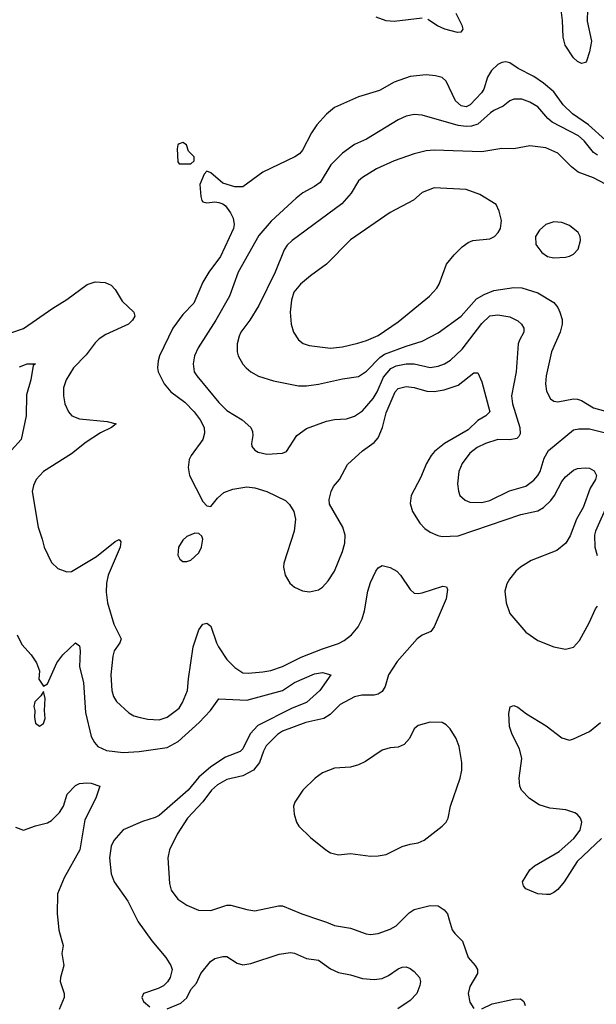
# Model space of a CAD drawing. Header units: inches. Extents: x 1834610 to 2027685, y 642842 to 774116.
# Tile 243 of 256: x 1905811 to 1908704, y 709575 to 714518. Entities that reach past the tile are written whole.
import ezdxf

# ---------------------------------------------------------------- set-up
doc = ezdxf.new("R2010")
doc.units = ezdxf.units.IN
doc.header["$MEASUREMENT"] = 0
doc.layers.add('B9700', color=7, linetype='Continuous')
doc.layers.add('B9701', color=7, linetype='Continuous')

msp = doc.modelspace()

# ---------------------------------------------------------------- linework, layer by layer
at = {"layer": 'B9700', "color": 5}
for points, elevation in [([(1906002, 710000), (1906007.8, 709947.8), (1906028.7, 709870), (1906022.6, 709830), (1906031.8, 709770), (1906014.6, 709710), (1906013.4, 709690), (1906033.7, 709630), (1906034, 709610), (1906008.4, 709550)], 440), ([(1906400.7, 710000), (1906405.7, 709990), (1906473.7, 709893.7), (1906543.6, 709810), (1906568.5, 709770), (1906575.5, 709750), (1906566, 709710), (1906552, 709688), (1906531.8, 709668.2), (1906505.5, 709654.5), (1906431.3, 709630), (1906424, 709610), (1906431, 709590), (1906463.5, 709563.5)], 460), ([(1907314.6, 710000), (1907350, 709988), (1907390, 709970.2), (1907470, 709957.6), (1907548.5, 709928.5), (1907570, 709925.8), (1907610, 709930.2), (1907670, 709951.9), (1907699.8, 709970), (1907730, 710000)], 480), ([(1907965.7, 710000), (1907980.4, 709950), (1907993.4, 709930), (1908031.6, 709891.6), (1908061.3, 709810), (1908096.4, 709770), (1908108.2, 709750), (1908108.2, 709730), (1908070, 709664), (1908061.3, 709630), (1908070, 709586), (1908090, 709554.8)], 480), ([(1906550, 709552.7), (1906619.3, 709580.7), (1906650, 709607.3), (1906669.6, 709650.4), (1906698, 709682), (1906719.8, 709730), (1906768.4, 709790), (1906790, 709804.9), (1906830, 709814.6), (1906850, 709814.9), (1906901.4, 709781.4), (1906930, 709774.3), (1906970, 709780.9), (1907112.3, 709827.7), (1907170, 709835.2), (1907190, 709831.4), (1907250, 709805.6), (1907310, 709797.5), (1907370, 709754), (1907410, 709734.6), (1907470, 709723.9), (1907530, 709704.7), (1907590, 709700.2), (1907630, 709705.6), (1907660.6, 709719.4), (1907710, 709753.7), (1907730, 709762.4), (1907750, 709763.8), (1907770, 709755.8), (1907790, 709739.5), (1907816, 709710), (1907821.1, 709690), (1907818, 709670), (1907802.6, 709630), (1907770, 709594), (1907707.8, 709552.2)], 460), ([(1908130, 709552.7), (1908181.6, 709578.4), (1908290, 709602), (1908323, 709603), (1908340.7, 709590), (1908346, 709570)], 480)]:
    msp.add_lwpolyline(points, dxfattribs=dict(at, elevation=elevation))
at = {"layer": 'B9701', "color": 5}
for points, elevation in [([(1907998.9, 714550), (1908029.2, 714490), (1908034.4, 714470), (1908024.6, 714455.4), (1908006.5, 714453.5), (1907944.2, 714470), (1907906.3, 714486.3), (1907858.2, 714518.2)], 480), ([(1908659.3, 714570), (1908658.4, 714510), (1908680.1, 714410), (1908670, 714356.2), (1908653.8, 714310), (1908650, 714303.5), (1908630, 714298.7), (1908610, 714308.2), (1908590, 714325.7), (1908547.5, 714390), (1908537, 714430), (1908534.4, 714514.4), (1908527.2, 714567.2)], 480), ([(1907830, 714525.4), (1907690, 714508.6), (1907650, 714511.8), (1907599.5, 714530)], 480), ([(1908750, 713913.5), (1908665.2, 713990), (1908584.8, 714044.8), (1908537.6, 714090), (1908490, 714156.5), (1908439.5, 714199.5), (1908390, 714232.6), (1908312.4, 714272.4), (1908270, 714301.8), (1908250, 714306.3), (1908230, 714303.2), (1908210, 714292.4), (1908177.8, 714262.2), (1908157.5, 714230), (1908138.9, 714170), (1908127.1, 714150), (1908070.1, 714089.9), (1908050, 714081.3), (1908025.2, 714085.2), (1907996.6, 714110), (1907950, 714209.7), (1907930, 714227.4), (1907896.9, 714236.9), (1907850, 714241.6), (1907770, 714232.3), (1907690, 714203.8), (1907616.7, 714163.3), (1907510, 714130.7), (1907390, 714077.2), (1907350, 714044.2), (1907302, 713990), (1907274, 713950), (1907230, 713862.9), (1907215.2, 713844.8), (1907191.1, 713828.9), (1907030, 713752.3), (1906930, 713678.4), (1906890, 713678.4), (1906830, 713698), (1906770, 713748.7), (1906750, 713758), (1906736.9, 713743.1), (1906714.8, 713690), (1906719.1, 713630), (1906724.9, 713610), (1906730, 713604), (1906750, 713598), (1906790, 713603.8), (1906810, 713600.5), (1906830, 713593.4), (1906842.9, 713582.9), (1906869.1, 713549.1), (1906881.3, 713521.3), (1906886.7, 713490), (1906884.2, 713470), (1906817.9, 713330), (1906760.1, 713250), (1906730, 713199.7), (1906684.4, 713095.6), (1906630, 713038.5), (1906578.3, 712970), (1906511.8, 712830), (1906505.1, 712805.1), (1906501.6, 712770), (1906504.9, 712750), (1906535.4, 712690), (1906568.4, 712650), (1906638.4, 712598.4), (1906685.3, 712550), (1906716.3, 712510), (1906735.9, 712470), (1906738.3, 712441.7), (1906730.2, 712410), (1906671.7, 712330), (1906661.1, 712310), (1906655.3, 712270), (1906663.1, 712230), (1906730, 712098.8), (1906750, 712077.3), (1906770, 712074.8), (1906803.3, 712116.7), (1906835.4, 712144.6), (1906879.4, 712160.6), (1906950, 712173), (1906990, 712167.4), (1907050.4, 712150), (1907144.9, 712104.9), (1907164.5, 712084.5), (1907186, 712050), (1907193.8, 712010), (1907187.3, 711950), (1907136, 711790), (1907133.7, 711770), (1907142.4, 711730), (1907165.5, 711690), (1907189, 711669), (1907230, 711650.3), (1907265.5, 711645.5), (1907310, 711656), (1907330, 711668.9), (1907359.1, 711700.9), (1907390, 711750.4), (1907430, 711848.4), (1907442, 711890), (1907443.2, 711930), (1907431.3, 711970), (1907365.6, 712085.6), (1907363.5, 712110), (1907372.8, 712150), (1907385.7, 712174.3), (1907415.6, 712210), (1907455.1, 712284.9), (1907530, 712353.4), (1907590, 712396.1), (1907610, 712418.8), (1907631.6, 712470), (1907650, 712543.7), (1907694.6, 712650), (1907710, 712666.2), (1907750, 712676.9), (1907790, 712672), (1907853.4, 712653.4), (1907890, 712652.2), (1907940.8, 712659.2), (1908010, 712683.9), (1908090, 712745.3), (1908110, 712745.5), (1908130, 712700.7), (1908169.1, 712550), (1908150.3, 712530), (1908110, 712506.8), (1908060.4, 712459.6), (1907941.7, 712390), (1907892.5, 712350), (1907875.1, 712330), (1907851.5, 712290), (1907822.2, 712217.8), (1907774, 712130), (1907770.3, 712090), (1907780.9, 712050), (1907819, 711990), (1907843.9, 711963.9), (1907870, 711944.9), (1907908.1, 711928.1), (1907930, 711924), (1908010, 711927.1), (1908325.3, 712034.7), (1908410, 712052.6), (1908438, 712070), (1908475.2, 712104.8), (1908494.4, 712130), (1908530, 712200.2), (1908550, 712223.9), (1908590, 712256), (1908610, 712264.6), (1908648.7, 712268.7), (1908670, 712266.4), (1908693, 712253), (1908704.4, 712230), (1908699, 712210), (1908673.4, 712166.6), (1908637.6, 712070), (1908603.6, 712010), (1908572.4, 711927.6), (1908550.2, 711890), (1908506.2, 711853.8), (1908376.9, 711803.1), (1908322.8, 711770), (1908299.7, 711750), (1908267.5, 711710), (1908254, 711686), (1908245.4, 711650), (1908251.1, 711590), (1908270, 711536.4), (1908350, 711443.1), (1908410, 711402), (1908490, 711370.2), (1908550, 711358), (1908590, 711367.9), (1908618.9, 711401.1), (1908667.9, 711490), (1908699.1, 711560.9), (1908710, 711574.4)], 520), ([(1908710, 713837.9), (1908690, 713852), (1908642.4, 713910), (1908614.6, 713934.6), (1908482.8, 714002.8), (1908461.2, 714021.2), (1908410, 714080.2), (1908370, 714104.5), (1908330, 714119.4), (1908290, 714119.3), (1908270.1, 714109.9), (1908236.4, 714083.6), (1908190, 714062.5), (1908172.7, 714050), (1908110, 713993.2), (1908077.3, 713982.7), (1908050, 713981.5), (1908010, 713987.5), (1907830, 714038.5), (1907790, 714041.6), (1907750, 714033.8), (1907710, 714015.1), (1907550, 713917.6), (1907490, 713890.9), (1907430, 713847.8), (1907371.2, 713788.8), (1907318.5, 713701.5), (1907290, 713679.8), (1907231.3, 713648.7), (1907197.5, 713622.5), (1907073.2, 713506.8), (1907010, 713434.8), (1906906.4, 713250), (1906864.1, 713130), (1906794.6, 713010), (1906705.6, 712870), (1906688.4, 712830), (1906680.6, 712790), (1906686.5, 712750), (1906698.6, 712730), (1906810, 712596.5), (1906850, 712556.9), (1906926.7, 712510), (1906970.5, 712470), (1906979.3, 712450), (1906980.4, 712430), (1906973.4, 712390), (1906975.9, 712375.9), (1906990, 712357.3), (1907007.5, 712347.5), (1907050, 712337.6), (1907130, 712341.6), (1907150, 712350.7), (1907202, 712430), (1907250, 712466.4), (1907350, 712502.7), (1907390, 712511.7), (1907450, 712514.9), (1907490, 712527.2), (1907530, 712554.2), (1907583.4, 712616.6), (1907604.5, 712650), (1907636.3, 712723.7), (1907672.8, 712767.2), (1907699.9, 712780.1), (1907750.1, 712790.1), (1907790.1, 712790.1), (1907870, 712772.5), (1907910, 712778.3), (1907942, 712790), (1907971.7, 712808.3), (1908030, 712864.2), (1908130, 712992.3), (1908170, 713030.8), (1908210, 713036.4), (1908270, 713025.8), (1908310, 713005.5), (1908327.6, 712990), (1908340.9, 712970), (1908340.3, 712950), (1908318, 712910), (1908312.2, 712890), (1908301.8, 712750), (1908278.9, 712630), (1908283.2, 712590), (1908320.8, 712470), (1908320.9, 712439.1), (1908315.1, 712424.9), (1908304.4, 712415.6), (1908270.3, 712409.7), (1908210, 712410.7), (1908148.4, 712390), (1908105.2, 712370), (1908070, 712341.5), (1908031.4, 712290), (1908013.8, 712250), (1908007.6, 712187.6), (1908011.6, 712151.6), (1908019.3, 712130), (1908046.1, 712106.1), (1908070, 712096), (1908130, 712094.4), (1908170, 712104.5), (1908267.5, 712152.5), (1908350, 712176.9), (1908390, 712206), (1908410.9, 712230), (1908421.5, 712250), (1908442.7, 712317.3), (1908464, 712356), (1908590, 712458.6), (1908615.3, 712464.7), (1908670, 712464.2), (1908750, 712444.2)], 540), ([(1908750, 713692.4), (1908690, 713724.5), (1908612.7, 713752.7), (1908579.3, 713779.3), (1908510, 713848.6), (1908450, 713874.2), (1908370, 713884.8), (1908290, 713869.7), (1908230, 713871.9), (1908130, 713854.3), (1907890, 713863.7), (1907850, 713859.4), (1907790, 713844.6), (1907690, 713809.8), (1907601.3, 713770), (1907530, 713725.1), (1907510.9, 713709.1), (1907473.2, 713646.8), (1907426.6, 713593.4), (1907178.3, 713410), (1907153.3, 713386.7), (1907138, 713362), (1907092.4, 713250), (1907010, 713083), (1906966, 713010), (1906920.8, 712950), (1906911.4, 712930), (1906902.4, 712890), (1906901.5, 712850), (1906906.7, 712830), (1906929.4, 712789.4), (1906947, 712770), (1906970.4, 712750), (1907008.3, 712728.3), (1907084.3, 712704.3), (1907210, 712680.7), (1907250, 712679.7), (1907310, 712688.4), (1907430, 712715.6), (1907510, 712727), (1907550, 712754.2), (1907617.1, 712822.9), (1907640.5, 712839.5), (1907750, 712879.8), (1907830, 712903.5), (1907910, 712946.4), (1908026.2, 713030), (1908103.4, 713116.6), (1908140.8, 713139.2), (1908190, 713159.3), (1908290, 713174), (1908330, 713171.1), (1908410, 713146), (1908490, 713098.3), (1908510, 713074), (1908521.5, 713050), (1908532.2, 713012.2), (1908532.7, 712990), (1908522.6, 712950), (1908478.5, 712850), (1908452.6, 712730), (1908449.3, 712690), (1908453.9, 712653.9), (1908474.1, 712614.1), (1908490, 712603.1), (1908510, 712599.7), (1908590, 712614.7), (1908610, 712613), (1908630, 712606.5), (1908690, 712568.8), (1908750, 712553.1)], 560), ([(1905766.6, 712946.6), (1905830, 712968.5), (1905977.2, 713070), (1906047.2, 713112.8), (1906150, 713188.4), (1906190, 713201.3), (1906239, 713199), (1906270, 713185.5), (1906290, 713164.2), (1906324.5, 713104.5), (1906383.6, 713050), (1906388.3, 713030), (1906377.4, 713010), (1906357.2, 712990), (1906243.1, 712936.9), (1906210, 712915.3), (1906190, 712896), (1906144.1, 712835.9), (1906081.3, 712770), (1906043.6, 712710), (1906030.2, 712670), (1906030.2, 712630), (1906037.4, 712590), (1906054.9, 712550), (1906072.4, 712530), (1906110, 712514.2), (1906250, 712501.1), (1906294, 712490), (1906270.7, 712470), (1906216.5, 712443.5), (1906143.6, 712396.4), (1906070, 712339.4), (1905930.4, 712250), (1905893.7, 712210), (1905880.2, 712179.8), (1905873.7, 712150), (1905903.2, 711970), (1905924.2, 711910), (1905932.6, 711870), (1905970, 711793), (1906002.3, 711762.3), (1906046.4, 711746.4), (1906070, 711748.7), (1906196.7, 711823.3), (1906290, 711899.1), (1906310, 711908.2), (1906317.6, 711897.6), (1906315, 711870), (1906255.1, 711730), (1906246.5, 711690), (1906244.3, 711644.3), (1906250.9, 711590), (1906283.8, 711483.8), (1906319.6, 711410), (1906312.9, 711390), (1906285.2, 711350), (1906277.4, 711322.6), (1906268.6, 711230), (1906272.9, 711150), (1906281.3, 711121.3), (1906295.8, 711095.8), (1906357.9, 711037.9), (1906383.5, 711023.5), (1906414.8, 711014.8), (1906453.2, 711006.8), (1906510, 711003.9), (1906550, 711016.9), (1906610, 711062.6), (1906627.6, 711090), (1906652.8, 711150), (1906657.2, 711210), (1906680.6, 711370), (1906710, 711455.6), (1906730, 711482.8), (1906750, 711489), (1906770, 711473.7), (1906797.5, 711390), (1906808.2, 711370), (1906850, 711306.2), (1906890, 711266), (1906930, 711239.1), (1906957.2, 711237.2), (1907030, 711244.1), (1907070, 711251.4), (1907130, 711271.3), (1907222.8, 711317.2), (1907330, 711360.6), (1907410, 711386.7), (1907438.4, 711401.6), (1907475, 711430), (1907509.2, 711470.8), (1907529.6, 711510.4), (1907540.6, 711550), (1907556.9, 711650), (1907570, 711693.1), (1907597.8, 711750), (1907610, 711766.9), (1907630, 711778.4), (1907670, 711768.7), (1907703.5, 711750), (1907722, 711730), (1907770, 711657.2), (1907790, 711639.7), (1907810, 711637.5), (1907830, 711641.6), (1907933.7, 711673.7), (1907951.6, 711671.6), (1907957.3, 711657.3), (1907951.1, 711610), (1907890, 711469.6), (1907872.8, 711447.2), (1907830, 711428.1), (1907804.2, 711410), (1907704.6, 711295.4), (1907660.9, 711230), (1907643.8, 711170), (1907630, 711145.3), (1907610, 711132.1), (1907590, 711126.9), (1907526.8, 711126.8), (1907490, 711119.2), (1907419, 711081), (1907368.1, 711030), (1907335.9, 711010), (1907245.7, 710990), (1907130, 710946.4), (1907104, 710930), (1907047.9, 710872.1), (1907033.3, 710846.7), (1907014.5, 710790), (1906983.7, 710750), (1906930, 710722.7), (1906850, 710703.2), (1906802.8, 710677.2), (1906772.6, 710650), (1906730, 710592.4), (1906653.4, 710510), (1906600.2, 710430), (1906562.5, 710350), (1906553.7, 710310), (1906561.5, 710181.5), (1906570, 710148.2), (1906603.6, 710103.6), (1906650, 710073.7), (1906707.7, 710047.7), (1906770, 710046), (1906850, 710072.7), (1906870, 710073.7), (1906950, 710051.4), (1906990, 710045.2), (1907110, 710070.2), (1907130, 710070.2), (1907226, 710030), (1907314.6, 710000)], 480), ([(1905810, 712775.3), (1905848.7, 712790), (1905890.6, 712790.6), (1905878, 712782), (1905866, 712710), (1905845, 712635), (1905842.3, 712530), (1905818.7, 712410), (1905770, 712356.4)], 460), ([(1908761, 712090), (1908699.8, 711950), (1908695, 711930), (1908696.3, 711870), (1908708.2, 711828.2)], 540), ([(1905797.6, 711430), (1905821.8, 711381.8), (1905868.2, 711330), (1905894.4, 711290), (1905910.5, 711250), (1905907.3, 711207.3), (1905930, 711172), (1905950, 711184.7), (1905997.3, 711290), (1906027.1, 711330), (1906090, 711390.6), (1906110, 711374.8), (1906114, 711350), (1906110.1, 711270), (1906130.6, 711190), (1906140.7, 711040.7), (1906170, 710920.5), (1906185.2, 710890), (1906203.1, 710870), (1906246.8, 710850), (1906330, 710839.8), (1906410, 710844.5), (1906550, 710864), (1906606, 710894), (1906710.8, 710990), (1906768.8, 711050), (1906810, 711108.4), (1906950, 711102.6), (1907130, 711151), (1907189.8, 711190), (1907290, 711234.5), (1907330, 711240.4), (1907371, 711230), (1907316.4, 711150), (1907250.3, 711090), (1907178.1, 711061.9), (1907005.8, 710974.2), (1906967, 710933), (1906930, 710858.3), (1906916.2, 710843.8), (1906843.3, 710816.7), (1906770, 710767), (1906710, 710716.2), (1906655.4, 710650), (1906510, 710523.7), (1906490, 710512.3), (1906426.7, 710493.3), (1906330, 710451.1), (1906282.6, 710397.4), (1906270.3, 710370), (1906261.6, 710310), (1906270.4, 710230), (1906284.9, 710190), (1906353.7, 710093.7), (1906400.7, 710000)], 460), ([(1908730, 710408), (1908608.5, 710291.5), (1908543, 710190), (1908510, 710152.3), (1908490, 710137), (1908470, 710127.3), (1908454.2, 710125.8), (1908410.5, 710129.5), (1908350, 710155.3), (1908339, 710170), (1908334, 710190), (1908369.5, 710250), (1908394, 710270), (1908516.9, 710343.1), (1908591.6, 710408.4), (1908623.4, 710450), (1908630.7, 710490), (1908624.8, 710510), (1908610, 710527.4), (1908595.9, 710535.9), (1908551.2, 710551.2), (1908470, 710560.2), (1908416.9, 710576.9), (1908368.5, 710608.5), (1908328.4, 710650), (1908320.2, 710670), (1908316.5, 710710), (1908329.4, 710810), (1908318.2, 710858.2), (1908282.1, 710930), (1908268.7, 710970), (1908264.5, 711035.5), (1908271.4, 711068.6), (1908290, 711074.9), (1908310, 711067.6), (1908354.2, 711034.2), (1908452.9, 710972.9), (1908530, 710912.4), (1908570, 710902), (1908590, 710907.6), (1908670, 710945.2), (1908724.2, 710990)], 480), ([(1905790, 710465.2), (1905830, 710449), (1905890, 710471.8), (1905950, 710487), (1905970, 710498.4), (1906010, 710538), (1906029.6, 710570), (1906049.6, 710630), (1906090, 710673.4), (1906110, 710684), (1906147.1, 710687.1), (1906170, 710686), (1906212, 710670), (1906192.7, 710610), (1906138.1, 710501.9), (1906111.9, 710350), (1906033.4, 710210), (1906000.2, 710130), (1905998.7, 710030), (1906002, 710000)], 440), ([(1907730, 710000), (1907765.2, 710034.8), (1907790, 710051), (1907870, 710071), (1907910, 710069.1), (1907941.1, 710050), (1907956.9, 710030), (1907965.7, 710000)], 480)]:
    msp.add_lwpolyline(points, dxfattribs=dict(at, elevation=elevation))
for points, elevation in [([(1906630, 713902), (1906610, 713895.3), (1906604.7, 713890), (1906601, 713870), (1906603.6, 713803.6), (1906610, 713794), (1906670, 713794), (1906686, 713810), (1906686, 713830), (1906658, 713858), (1906648, 713890)], 520), ([(1907890, 713674.7), (1907830.8, 713650), (1907787.3, 713612.7), (1907670, 713549.7), (1907470, 713413.5), (1907350.3, 713290), (1907270, 713232.9), (1907219.6, 713190), (1907186.9, 713150), (1907173.6, 713110), (1907167.2, 713050), (1907172.9, 712990), (1907183.7, 712950), (1907210, 712910.5), (1907232.8, 712892.8), (1907262.4, 712882.4), (1907370, 712869.3), (1907430, 712876), (1907506.6, 712893.4), (1907550, 712907), (1907610, 712933.4), (1907710, 713000.7), (1907867.1, 713130), (1907903.5, 713170), (1907914.8, 713190), (1907952.6, 713290), (1907990, 713338.4), (1908030, 713378.4), (1908060, 713400), (1908084, 713410), (1908170, 713417.6), (1908192.3, 713430), (1908211, 713449), (1908222.9, 713470), (1908227.3, 713510), (1908217.2, 713557.2), (1908200.9, 713590), (1908120.1, 713640.1), (1908050, 713666.3)], 580), ([(1908490, 713503.6), (1908450.4, 713489.6), (1908418, 713462), (1908398.8, 713430), (1908400.7, 713390), (1908430.4, 713350), (1908458.8, 713330), (1908490, 713322.7), (1908550, 713326.3), (1908570, 713330.3), (1908590, 713341.1), (1908613.4, 713366.6), (1908624.4, 713410), (1908623.5, 713430), (1908612.8, 713450), (1908570, 713484.5), (1908530, 713499.6)], 580), ([(1906690, 711940.7), (1906650, 711923), (1906630, 711905.6), (1906607.4, 711870), (1906604.9, 711830), (1906614, 711810), (1906630, 711798), (1906650, 711797.6), (1906670, 711805.7), (1906710, 711841.3), (1906723.5, 711870), (1906729.6, 711910), (1906725.1, 711925.1), (1906710, 711939.3)], 520), ([(1905930, 711146), (1905916.9, 711123.1), (1905886, 711094), (1905881, 711070), (1905886.8, 711050), (1905885.2, 711014.8), (1905890, 710986), (1905910, 710970.8), (1905930, 710984.9), (1905938.7, 711010), (1905934.5, 711050), (1905939, 711110)], 460), ([(1907870, 710992.4), (1907810, 710974.5), (1907790, 710958), (1907767, 710910), (1907740.5, 710879.5), (1907710, 710865.7), (1907670, 710862.3), (1907630, 710851.7), (1907545.1, 710794.9), (1907510, 710776.8), (1907470, 710765.7), (1907390, 710760.7), (1907330, 710737.8), (1907293.1, 710710), (1907231.6, 710650), (1907191.6, 710590), (1907184.9, 710570), (1907187.4, 710530), (1907199.5, 710490), (1907210.4, 710470), (1907270, 710412.4), (1907346, 710350), (1907370, 710335.3), (1907410, 710325.2), (1907470, 710332.1), (1907570, 710318.8), (1907610, 710320.1), (1907650, 710328.2), (1907730, 710367.6), (1907770, 710379.7), (1907810, 710385.4), (1907840.4, 710399.6), (1907930, 710468.9), (1907949.7, 710490), (1907960.9, 710510), (1907972.1, 710570), (1908020.4, 710710), (1908028.4, 710750), (1908029.7, 710789.7), (1908015.4, 710870), (1908001, 710910), (1907970, 710957.6), (1907950, 710978.4), (1907930, 710989.6)], 520)]:
    msp.add_lwpolyline(points, close=True, dxfattribs=dict(at, elevation=elevation))

doc.saveas('drawing.dxf')
